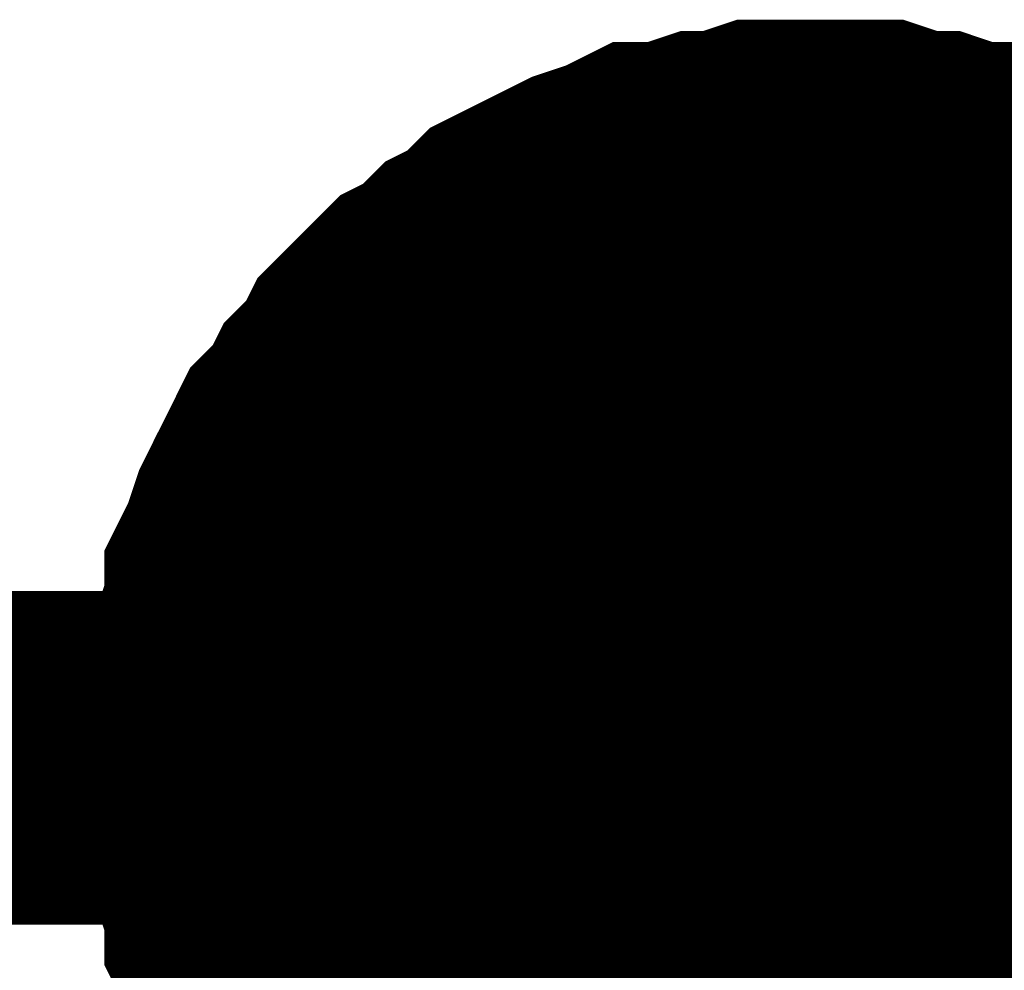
# Model space of a CAD drawing. Header units: inches. Extents: x 0 to 17, y 0 to 11.
# Tile 40 of 114: x 4.0223 to 4.0571, y 6.2422 to 6.2759. Entities that reach past the tile are written whole.
import ezdxf

# ---------------------------------------------------------------- set-up
doc = ezdxf.new("R2010")
doc.units = ezdxf.units.IN
doc.header["$MEASUREMENT"] = 0
doc.layers.add('Sheet', color=255, linetype='Continuous')

msp = doc.modelspace()

# ---------------------------------------------------------------- linework, layer by layer
at = {"layer": 'Sheet'}
for points in [[(4.030364, 6.249748, 0.0118, 0.0118, 0), (4.030364, 6.250937, 0.0118, 0.0118, 0), (4.030364, 6.25173, 0.0118, 0.0118, 0), (4.03076, 6.25292, 0.0118, 0.0118, 0), (4.03076, 6.253713, 0.0118, 0.0118, 0), (4.031157, 6.254902, 0.0118, 0.0118, 0), (4.031157, 6.255695, 0.0118, 0.0118, 0), (4.031553, 6.256488, 0.0118, 0.0118, 0), (4.03195, 6.257677, 0.0118, 0.0118, 0), (4.032346, 6.25847, 0.0118, 0.0118, 0), (4.032743, 6.259263, 0.0118, 0.0118, 0), (4.033139, 6.260056, 0.0118, 0.0118, 0), (4.033932, 6.260849, 0.0118, 0.0118, 0), (4.034328, 6.261642, 0.0118, 0.0118, 0), (4.035121, 6.262435, 0.0118, 0.0118, 0), (4.035518, 6.263228, 0.0118, 0.0118, 0), (4.036311, 6.264021, 0.0118, 0.0118, 0), (4.037104, 6.264814, 0.0118, 0.0118, 0), (4.037896, 6.26521, 0.0118, 0.0118, 0), (4.038689, 6.266003, 0.0118, 0.0118, 0), (4.039482, 6.2664, 0.0118, 0.0118, 0), (4.040275, 6.267193, 0.0118, 0.0118, 0), (4.041068, 6.267589, 0.0118, 0.0118, 0), (4.041861, 6.267986, 0.0118, 0.0118, 0), (4.042654, 6.268382, 0.0118, 0.0118, 0), (4.043843, 6.268779, 0.0118, 0.0118, 0), (4.044636, 6.269175, 0.0118, 0.0118, 0), (4.045429, 6.269175, 0.0118, 0.0118, 0), (4.046618, 6.269572, 0.0118, 0.0118, 0), (4.047411, 6.269572, 0.0118, 0.0118, 0), (4.048601, 6.269968, 0.0118, 0.0118, 0), (4.049394, 6.269968, 0.0118, 0.0118, 0), (4.050583, 6.269968, 0.0118, 0.0118, 0)], [(4.030364, 6.249748, 0.0118, 0.0118, 0), (4.030364, 6.250937, 0.0118, 0.0118, 0), (4.030364, 6.25173, 0.0118, 0.0118, 0), (4.03076, 6.25292, 0.0118, 0.0118, 0), (4.03076, 6.253713, 0.0118, 0.0118, 0), (4.031157, 6.254902, 0.0118, 0.0118, 0), (4.031157, 6.255695, 0.0118, 0.0118, 0), (4.031553, 6.256488, 0.0118, 0.0118, 0), (4.03195, 6.257677, 0.0118, 0.0118, 0), (4.032346, 6.25847, 0.0118, 0.0118, 0), (4.032743, 6.259263, 0.0118, 0.0118, 0), (4.033139, 6.260056, 0.0118, 0.0118, 0), (4.033932, 6.260849, 0.0118, 0.0118, 0), (4.034328, 6.261642, 0.0118, 0.0118, 0), (4.035121, 6.262435, 0.0118, 0.0118, 0), (4.035518, 6.263228, 0.0118, 0.0118, 0), (4.036311, 6.264021, 0.0118, 0.0118, 0), (4.037104, 6.264814, 0.0118, 0.0118, 0), (4.037896, 6.26521, 0.0118, 0.0118, 0), (4.038689, 6.266003, 0.0118, 0.0118, 0), (4.039482, 6.2664, 0.0118, 0.0118, 0), (4.040275, 6.267193, 0.0118, 0.0118, 0), (4.041068, 6.267589, 0.0118, 0.0118, 0), (4.041861, 6.267986, 0.0118, 0.0118, 0), (4.042654, 6.268382, 0.0118, 0.0118, 0), (4.043843, 6.268779, 0.0118, 0.0118, 0), (4.044636, 6.269175, 0.0118, 0.0118, 0), (4.045429, 6.269175, 0.0118, 0.0118, 0), (4.046618, 6.269572, 0.0118, 0.0118, 0), (4.047411, 6.269572, 0.0118, 0.0118, 0), (4.048601, 6.269968, 0.0118, 0.0118, 0), (4.049394, 6.269968, 0.0118, 0.0118, 0), (4.050583, 6.269968, 0.0118, 0.0118, 0)], [(4.030364, 6.249748, 0.0118, 0.0118, 0), (4.030364, 6.250937, 0.0118, 0.0118, 0), (4.030364, 6.25173, 0.0118, 0.0118, 0), (4.03076, 6.25292, 0.0118, 0.0118, 0), (4.03076, 6.253713, 0.0118, 0.0118, 0), (4.031157, 6.254902, 0.0118, 0.0118, 0), (4.031157, 6.255695, 0.0118, 0.0118, 0), (4.031553, 6.256488, 0.0118, 0.0118, 0), (4.03195, 6.257677, 0.0118, 0.0118, 0), (4.032346, 6.25847, 0.0118, 0.0118, 0), (4.032743, 6.259263, 0.0118, 0.0118, 0), (4.033139, 6.260056, 0.0118, 0.0118, 0), (4.033932, 6.260849, 0.0118, 0.0118, 0), (4.034328, 6.261642, 0.0118, 0.0118, 0), (4.035121, 6.262435, 0.0118, 0.0118, 0), (4.035518, 6.263228, 0.0118, 0.0118, 0), (4.036311, 6.264021, 0.0118, 0.0118, 0), (4.037104, 6.264814, 0.0118, 0.0118, 0), (4.037896, 6.26521, 0.0118, 0.0118, 0), (4.038689, 6.266003, 0.0118, 0.0118, 0), (4.039482, 6.2664, 0.0118, 0.0118, 0), (4.040275, 6.267193, 0.0118, 0.0118, 0), (4.041068, 6.267589, 0.0118, 0.0118, 0), (4.041861, 6.267986, 0.0118, 0.0118, 0), (4.042654, 6.268382, 0.0118, 0.0118, 0), (4.043843, 6.268779, 0.0118, 0.0118, 0), (4.044636, 6.269175, 0.0118, 0.0118, 0), (4.045429, 6.269175, 0.0118, 0.0118, 0), (4.046618, 6.269572, 0.0118, 0.0118, 0), (4.047411, 6.269572, 0.0118, 0.0118, 0), (4.048601, 6.269968, 0.0118, 0.0118, 0), (4.049394, 6.269968, 0.0118, 0.0118, 0), (4.050583, 6.269968, 0.0118, 0.0118, 0)], [(4.030364, 6.249748, 0.0118, 0.0118, 0), (4.030364, 6.250937, 0.0118, 0.0118, 0), (4.030364, 6.25173, 0.0118, 0.0118, 0), (4.03076, 6.25292, 0.0118, 0.0118, 0), (4.03076, 6.253713, 0.0118, 0.0118, 0), (4.031157, 6.254902, 0.0118, 0.0118, 0), (4.031157, 6.255695, 0.0118, 0.0118, 0), (4.031553, 6.256488, 0.0118, 0.0118, 0), (4.03195, 6.257677, 0.0118, 0.0118, 0), (4.032346, 6.25847, 0.0118, 0.0118, 0), (4.032743, 6.259263, 0.0118, 0.0118, 0), (4.033139, 6.260056, 0.0118, 0.0118, 0), (4.033932, 6.260849, 0.0118, 0.0118, 0), (4.034328, 6.261642, 0.0118, 0.0118, 0), (4.035121, 6.262435, 0.0118, 0.0118, 0), (4.035518, 6.263228, 0.0118, 0.0118, 0), (4.036311, 6.264021, 0.0118, 0.0118, 0), (4.037104, 6.264814, 0.0118, 0.0118, 0), (4.037896, 6.26521, 0.0118, 0.0118, 0), (4.038689, 6.266003, 0.0118, 0.0118, 0), (4.039482, 6.2664, 0.0118, 0.0118, 0), (4.040275, 6.267193, 0.0118, 0.0118, 0), (4.041068, 6.267589, 0.0118, 0.0118, 0), (4.041861, 6.267986, 0.0118, 0.0118, 0), (4.042654, 6.268382, 0.0118, 0.0118, 0), (4.043843, 6.268779, 0.0118, 0.0118, 0), (4.044636, 6.269175, 0.0118, 0.0118, 0), (4.045429, 6.269175, 0.0118, 0.0118, 0), (4.046618, 6.269572, 0.0118, 0.0118, 0), (4.047411, 6.269572, 0.0118, 0.0118, 0), (4.048601, 6.269968, 0.0118, 0.0118, 0), (4.049394, 6.269968, 0.0118, 0.0118, 0), (4.050583, 6.269968, 0.0118, 0.0118, 0)], [(4.050583, 6.269968, 0.0118, 0.0118, 0), (4.050583, 6.269968, 0.0118, 0.0118, 0)], [(4.050583, 6.269968, 0.0118, 0.0118, 0), (4.051772, 6.269968, 0.0118, 0.0118, 0), (4.052565, 6.269968, 0.0118, 0.0118, 0), (4.053755, 6.269572, 0.0118, 0.0118, 0), (4.054548, 6.269572, 0.0118, 0.0118, 0), (4.055737, 6.269175, 0.0118, 0.0118, 0), (4.05653, 6.269175, 0.0118, 0.0118, 0), (4.057323, 6.268779, 0.0118, 0.0118, 0), (4.058512, 6.268382, 0.0118, 0.0118, 0), (4.059305, 6.267986, 0.0118, 0.0118, 0), (4.060098, 6.267589, 0.0118, 0.0118, 0), (4.060891, 6.267193, 0.0118, 0.0118, 0), (4.061684, 6.2664, 0.0118, 0.0118, 0), (4.062477, 6.266003, 0.0118, 0.0118, 0), (4.06327, 6.26521, 0.0118, 0.0118, 0)], [(4.050583, 6.269968, 0.0118, 0.0118, 0), (4.050583, 6.269968, 0.0118, 0.0118, 0)], [(4.050583, 6.269968, 0.0118, 0.0118, 0), (4.051772, 6.269968, 0.0118, 0.0118, 0), (4.052565, 6.269968, 0.0118, 0.0118, 0), (4.053755, 6.269572, 0.0118, 0.0118, 0), (4.054548, 6.269572, 0.0118, 0.0118, 0), (4.055737, 6.269175, 0.0118, 0.0118, 0), (4.05653, 6.269175, 0.0118, 0.0118, 0), (4.057323, 6.268779, 0.0118, 0.0118, 0), (4.058512, 6.268382, 0.0118, 0.0118, 0), (4.059305, 6.267986, 0.0118, 0.0118, 0), (4.060098, 6.267589, 0.0118, 0.0118, 0), (4.060891, 6.267193, 0.0118, 0.0118, 0), (4.061684, 6.2664, 0.0118, 0.0118, 0), (4.062477, 6.266003, 0.0118, 0.0118, 0), (4.06327, 6.26521, 0.0118, 0.0118, 0)], [(4.050583, 6.269968, 0.0118, 0.0118, 0), (4.050583, 6.269968, 0.0118, 0.0118, 0)], [(4.050583, 6.269968, 0.0118, 0.0118, 0), (4.051772, 6.269968, 0.0118, 0.0118, 0), (4.052565, 6.269968, 0.0118, 0.0118, 0), (4.053755, 6.269572, 0.0118, 0.0118, 0), (4.054548, 6.269572, 0.0118, 0.0118, 0), (4.055737, 6.269175, 0.0118, 0.0118, 0), (4.05653, 6.269175, 0.0118, 0.0118, 0), (4.057323, 6.268779, 0.0118, 0.0118, 0), (4.058512, 6.268382, 0.0118, 0.0118, 0), (4.059305, 6.267986, 0.0118, 0.0118, 0), (4.060098, 6.267589, 0.0118, 0.0118, 0), (4.060891, 6.267193, 0.0118, 0.0118, 0), (4.061684, 6.2664, 0.0118, 0.0118, 0), (4.062477, 6.266003, 0.0118, 0.0118, 0), (4.06327, 6.26521, 0.0118, 0.0118, 0)], [(4.050583, 6.269968, 0.0118, 0.0118, 0), (4.050583, 6.269968, 0.0118, 0.0118, 0)], [(4.050583, 6.269968, 0.0118, 0.0118, 0), (4.051772, 6.269968, 0.0118, 0.0118, 0), (4.052565, 6.269968, 0.0118, 0.0118, 0), (4.053755, 6.269572, 0.0118, 0.0118, 0), (4.054548, 6.269572, 0.0118, 0.0118, 0), (4.055737, 6.269175, 0.0118, 0.0118, 0), (4.05653, 6.269175, 0.0118, 0.0118, 0), (4.057323, 6.268779, 0.0118, 0.0118, 0), (4.058512, 6.268382, 0.0118, 0.0118, 0), (4.059305, 6.267986, 0.0118, 0.0118, 0), (4.060098, 6.267589, 0.0118, 0.0118, 0), (4.060891, 6.267193, 0.0118, 0.0118, 0), (4.061684, 6.2664, 0.0118, 0.0118, 0), (4.062477, 6.266003, 0.0118, 0.0118, 0), (4.06327, 6.26521, 0.0118, 0.0118, 0)], [(4.030364, 6.249748, 0.0039, 0.0039, 0), (4.030364, 6.250937, 0.0039, 0.0039, 0), (4.030364, 6.25173, 0.0039, 0.0039, 0), (4.03076, 6.25292, 0.0039, 0.0039, 0), (4.03076, 6.253713, 0.0039, 0.0039, 0), (4.031157, 6.254902, 0.0039, 0.0039, 0), (4.031157, 6.255695, 0.0039, 0.0039, 0), (4.031553, 6.256488, 0.0039, 0.0039, 0), (4.03195, 6.257677, 0.0039, 0.0039, 0), (4.032346, 6.25847, 0.0039, 0.0039, 0), (4.032743, 6.259263, 0.0039, 0.0039, 0), (4.033139, 6.260056, 0.0039, 0.0039, 0), (4.033932, 6.260849, 0.0039, 0.0039, 0), (4.034328, 6.261642, 0.0039, 0.0039, 0), (4.035121, 6.262435, 0.0039, 0.0039, 0), (4.035518, 6.263228, 0.0039, 0.0039, 0), (4.036311, 6.264021, 0.0039, 0.0039, 0), (4.037104, 6.264814, 0.0039, 0.0039, 0), (4.037896, 6.26521, 0.0039, 0.0039, 0), (4.038689, 6.266003, 0.0039, 0.0039, 0), (4.039482, 6.2664, 0.0039, 0.0039, 0), (4.040275, 6.267193, 0.0039, 0.0039, 0), (4.041068, 6.267589, 0.0039, 0.0039, 0), (4.041861, 6.267986, 0.0039, 0.0039, 0), (4.042654, 6.268382, 0.0039, 0.0039, 0), (4.043843, 6.268779, 0.0039, 0.0039, 0), (4.044636, 6.269175, 0.0039, 0.0039, 0), (4.045429, 6.269175, 0.0039, 0.0039, 0), (4.046618, 6.269572, 0.0039, 0.0039, 0), (4.047411, 6.269572, 0.0039, 0.0039, 0), (4.048601, 6.269968, 0.0039, 0.0039, 0), (4.049394, 6.269968, 0.0039, 0.0039, 0), (4.050583, 6.269968, 0.0039, 0.0039, 0)], [(4.030364, 6.249748, 0.0039, 0.0039, 0), (4.030364, 6.250937, 0.0039, 0.0039, 0), (4.030364, 6.25173, 0.0039, 0.0039, 0), (4.03076, 6.25292, 0.0039, 0.0039, 0), (4.03076, 6.253713, 0.0039, 0.0039, 0), (4.031157, 6.254902, 0.0039, 0.0039, 0), (4.031157, 6.255695, 0.0039, 0.0039, 0), (4.031553, 6.256488, 0.0039, 0.0039, 0), (4.03195, 6.257677, 0.0039, 0.0039, 0), (4.032346, 6.25847, 0.0039, 0.0039, 0), (4.032743, 6.259263, 0.0039, 0.0039, 0), (4.033139, 6.260056, 0.0039, 0.0039, 0), (4.033932, 6.260849, 0.0039, 0.0039, 0), (4.034328, 6.261642, 0.0039, 0.0039, 0), (4.035121, 6.262435, 0.0039, 0.0039, 0), (4.035518, 6.263228, 0.0039, 0.0039, 0), (4.036311, 6.264021, 0.0039, 0.0039, 0), (4.037104, 6.264814, 0.0039, 0.0039, 0), (4.037896, 6.26521, 0.0039, 0.0039, 0), (4.038689, 6.266003, 0.0039, 0.0039, 0), (4.039482, 6.2664, 0.0039, 0.0039, 0), (4.040275, 6.267193, 0.0039, 0.0039, 0), (4.041068, 6.267589, 0.0039, 0.0039, 0), (4.041861, 6.267986, 0.0039, 0.0039, 0), (4.042654, 6.268382, 0.0039, 0.0039, 0), (4.043843, 6.268779, 0.0039, 0.0039, 0), (4.044636, 6.269175, 0.0039, 0.0039, 0), (4.045429, 6.269175, 0.0039, 0.0039, 0), (4.046618, 6.269572, 0.0039, 0.0039, 0), (4.047411, 6.269572, 0.0039, 0.0039, 0), (4.048601, 6.269968, 0.0039, 0.0039, 0), (4.049394, 6.269968, 0.0039, 0.0039, 0), (4.050583, 6.269968, 0.0039, 0.0039, 0)], [(4.030364, 6.249748, 0.0039, 0.0039, 0), (4.030364, 6.250937, 0.0039, 0.0039, 0), (4.030364, 6.25173, 0.0039, 0.0039, 0), (4.03076, 6.25292, 0.0039, 0.0039, 0), (4.03076, 6.253713, 0.0039, 0.0039, 0), (4.031157, 6.254902, 0.0039, 0.0039, 0), (4.031157, 6.255695, 0.0039, 0.0039, 0), (4.031553, 6.256488, 0.0039, 0.0039, 0), (4.03195, 6.257677, 0.0039, 0.0039, 0), (4.032346, 6.25847, 0.0039, 0.0039, 0), (4.032743, 6.259263, 0.0039, 0.0039, 0), (4.033139, 6.260056, 0.0039, 0.0039, 0), (4.033932, 6.260849, 0.0039, 0.0039, 0), (4.034328, 6.261642, 0.0039, 0.0039, 0), (4.035121, 6.262435, 0.0039, 0.0039, 0), (4.035518, 6.263228, 0.0039, 0.0039, 0), (4.036311, 6.264021, 0.0039, 0.0039, 0), (4.037104, 6.264814, 0.0039, 0.0039, 0), (4.037896, 6.26521, 0.0039, 0.0039, 0), (4.038689, 6.266003, 0.0039, 0.0039, 0), (4.039482, 6.2664, 0.0039, 0.0039, 0), (4.040275, 6.267193, 0.0039, 0.0039, 0), (4.041068, 6.267589, 0.0039, 0.0039, 0), (4.041861, 6.267986, 0.0039, 0.0039, 0), (4.042654, 6.268382, 0.0039, 0.0039, 0), (4.043843, 6.268779, 0.0039, 0.0039, 0), (4.044636, 6.269175, 0.0039, 0.0039, 0), (4.045429, 6.269175, 0.0039, 0.0039, 0), (4.046618, 6.269572, 0.0039, 0.0039, 0), (4.047411, 6.269572, 0.0039, 0.0039, 0), (4.048601, 6.269968, 0.0039, 0.0039, 0), (4.049394, 6.269968, 0.0039, 0.0039, 0), (4.050583, 6.269968, 0.0039, 0.0039, 0)], [(4.030364, 6.249748, 0.0039, 0.0039, 0), (4.030364, 6.250937, 0.0039, 0.0039, 0), (4.030364, 6.25173, 0.0039, 0.0039, 0), (4.03076, 6.25292, 0.0039, 0.0039, 0), (4.03076, 6.253713, 0.0039, 0.0039, 0), (4.031157, 6.254902, 0.0039, 0.0039, 0), (4.031157, 6.255695, 0.0039, 0.0039, 0), (4.031553, 6.256488, 0.0039, 0.0039, 0), (4.03195, 6.257677, 0.0039, 0.0039, 0), (4.032346, 6.25847, 0.0039, 0.0039, 0), (4.032743, 6.259263, 0.0039, 0.0039, 0), (4.033139, 6.260056, 0.0039, 0.0039, 0), (4.033932, 6.260849, 0.0039, 0.0039, 0), (4.034328, 6.261642, 0.0039, 0.0039, 0), (4.035121, 6.262435, 0.0039, 0.0039, 0), (4.035518, 6.263228, 0.0039, 0.0039, 0), (4.036311, 6.264021, 0.0039, 0.0039, 0), (4.037104, 6.264814, 0.0039, 0.0039, 0), (4.037896, 6.26521, 0.0039, 0.0039, 0), (4.038689, 6.266003, 0.0039, 0.0039, 0), (4.039482, 6.2664, 0.0039, 0.0039, 0), (4.040275, 6.267193, 0.0039, 0.0039, 0), (4.041068, 6.267589, 0.0039, 0.0039, 0), (4.041861, 6.267986, 0.0039, 0.0039, 0), (4.042654, 6.268382, 0.0039, 0.0039, 0), (4.043843, 6.268779, 0.0039, 0.0039, 0), (4.044636, 6.269175, 0.0039, 0.0039, 0), (4.045429, 6.269175, 0.0039, 0.0039, 0), (4.046618, 6.269572, 0.0039, 0.0039, 0), (4.047411, 6.269572, 0.0039, 0.0039, 0), (4.048601, 6.269968, 0.0039, 0.0039, 0), (4.049394, 6.269968, 0.0039, 0.0039, 0), (4.050583, 6.269968, 0.0039, 0.0039, 0)], [(4.050583, 6.269968, 0.0039, 0.0039, 0), (4.050583, 6.269968, 0.0039, 0.0039, 0)], [(4.050583, 6.269968, 0.0039, 0.0039, 0), (4.051772, 6.269968, 0.0039, 0.0039, 0), (4.052565, 6.269968, 0.0039, 0.0039, 0), (4.053755, 6.269572, 0.0039, 0.0039, 0), (4.054548, 6.269572, 0.0039, 0.0039, 0), (4.055737, 6.269175, 0.0039, 0.0039, 0), (4.05653, 6.269175, 0.0039, 0.0039, 0), (4.057323, 6.268779, 0.0039, 0.0039, 0), (4.058512, 6.268382, 0.0039, 0.0039, 0), (4.059305, 6.267986, 0.0039, 0.0039, 0)], [(4.050583, 6.269968, 0.0039, 0.0039, 0), (4.050583, 6.269968, 0.0039, 0.0039, 0)], [(4.050583, 6.269968, 0.0039, 0.0039, 0), (4.051772, 6.269968, 0.0039, 0.0039, 0), (4.052565, 6.269968, 0.0039, 0.0039, 0), (4.053755, 6.269572, 0.0039, 0.0039, 0), (4.054548, 6.269572, 0.0039, 0.0039, 0), (4.055737, 6.269175, 0.0039, 0.0039, 0), (4.05653, 6.269175, 0.0039, 0.0039, 0), (4.057323, 6.268779, 0.0039, 0.0039, 0), (4.058512, 6.268382, 0.0039, 0.0039, 0), (4.059305, 6.267986, 0.0039, 0.0039, 0)], [(4.050583, 6.269968, 0.0039, 0.0039, 0), (4.050583, 6.269968, 0.0039, 0.0039, 0)], [(4.050583, 6.269968, 0.0039, 0.0039, 0), (4.051772, 6.269968, 0.0039, 0.0039, 0), (4.052565, 6.269968, 0.0039, 0.0039, 0), (4.053755, 6.269572, 0.0039, 0.0039, 0), (4.054548, 6.269572, 0.0039, 0.0039, 0), (4.055737, 6.269175, 0.0039, 0.0039, 0), (4.05653, 6.269175, 0.0039, 0.0039, 0), (4.057323, 6.268779, 0.0039, 0.0039, 0), (4.058512, 6.268382, 0.0039, 0.0039, 0), (4.059305, 6.267986, 0.0039, 0.0039, 0)], [(4.050583, 6.269968, 0.0039, 0.0039, 0), (4.050583, 6.269968, 0.0039, 0.0039, 0)], [(4.050583, 6.269968, 0.0039, 0.0039, 0), (4.051772, 6.269968, 0.0039, 0.0039, 0), (4.052565, 6.269968, 0.0039, 0.0039, 0), (4.053755, 6.269572, 0.0039, 0.0039, 0), (4.054548, 6.269572, 0.0039, 0.0039, 0), (4.055737, 6.269175, 0.0039, 0.0039, 0), (4.05653, 6.269175, 0.0039, 0.0039, 0), (4.057323, 6.268779, 0.0039, 0.0039, 0), (4.058512, 6.268382, 0.0039, 0.0039, 0), (4.059305, 6.267986, 0.0039, 0.0039, 0)], [(3.600606, 6.149834, 0.0118, 0.0118, 0), (3.600606, 6.249748, 0.0118, 0.0118, 0), (4.050583, 6.249748, 0.0118, 0.0118, 0), (4.450606, 6.249748, 0.0118, 0.0118, 0), (4.450606, 6.149834, 0.0118, 0.0118, 0)], [(4.035518, 6.236267, 0.0118, 0.0118, 0), (4.035121, 6.23706, 0.0118, 0.0118, 0), (4.034328, 6.237853, 0.0118, 0.0118, 0), (4.033932, 6.238646, 0.0118, 0.0118, 0), (4.033139, 6.239439, 0.0118, 0.0118, 0), (4.032743, 6.240232, 0.0118, 0.0118, 0), (4.032346, 6.241025, 0.0118, 0.0118, 0), (4.03195, 6.241818, 0.0118, 0.0118, 0), (4.031553, 6.243007, 0.0118, 0.0118, 0), (4.031157, 6.2438, 0.0118, 0.0118, 0), (4.031157, 6.244593, 0.0118, 0.0118, 0), (4.03076, 6.245783, 0.0118, 0.0118, 0), (4.03076, 6.246576, 0.0118, 0.0118, 0), (4.030364, 6.247765, 0.0118, 0.0118, 0), (4.030364, 6.248558, 0.0118, 0.0118, 0), (4.030364, 6.249748, 0.0118, 0.0118, 0)], [(4.030364, 6.249748, 0.0118, 0.0118, 0), (4.030364, 6.249748, 0.0118, 0.0118, 0)], [(4.035518, 6.236267, 0.0118, 0.0118, 0), (4.035121, 6.23706, 0.0118, 0.0118, 0), (4.034328, 6.237853, 0.0118, 0.0118, 0), (4.033932, 6.238646, 0.0118, 0.0118, 0), (4.033139, 6.239439, 0.0118, 0.0118, 0), (4.032743, 6.240232, 0.0118, 0.0118, 0), (4.032346, 6.241025, 0.0118, 0.0118, 0), (4.03195, 6.241818, 0.0118, 0.0118, 0), (4.031553, 6.243007, 0.0118, 0.0118, 0), (4.031157, 6.2438, 0.0118, 0.0118, 0), (4.031157, 6.244593, 0.0118, 0.0118, 0), (4.03076, 6.245783, 0.0118, 0.0118, 0), (4.03076, 6.246576, 0.0118, 0.0118, 0), (4.030364, 6.247765, 0.0118, 0.0118, 0), (4.030364, 6.248558, 0.0118, 0.0118, 0), (4.030364, 6.249748, 0.0118, 0.0118, 0)], [(4.030364, 6.249748, 0.0118, 0.0118, 0), (4.030364, 6.249748, 0.0118, 0.0118, 0)], [(4.035518, 6.236267, 0.0118, 0.0118, 0), (4.035121, 6.23706, 0.0118, 0.0118, 0), (4.034328, 6.237853, 0.0118, 0.0118, 0), (4.033932, 6.238646, 0.0118, 0.0118, 0), (4.033139, 6.239439, 0.0118, 0.0118, 0), (4.032743, 6.240232, 0.0118, 0.0118, 0), (4.032346, 6.241025, 0.0118, 0.0118, 0), (4.03195, 6.241818, 0.0118, 0.0118, 0), (4.031553, 6.243007, 0.0118, 0.0118, 0), (4.031157, 6.2438, 0.0118, 0.0118, 0), (4.031157, 6.244593, 0.0118, 0.0118, 0), (4.03076, 6.245783, 0.0118, 0.0118, 0), (4.03076, 6.246576, 0.0118, 0.0118, 0), (4.030364, 6.247765, 0.0118, 0.0118, 0), (4.030364, 6.248558, 0.0118, 0.0118, 0), (4.030364, 6.249748, 0.0118, 0.0118, 0)], [(4.030364, 6.249748, 0.0118, 0.0118, 0), (4.030364, 6.249748, 0.0118, 0.0118, 0)], [(4.035518, 6.236267, 0.0118, 0.0118, 0), (4.035121, 6.23706, 0.0118, 0.0118, 0), (4.034328, 6.237853, 0.0118, 0.0118, 0), (4.033932, 6.238646, 0.0118, 0.0118, 0), (4.033139, 6.239439, 0.0118, 0.0118, 0), (4.032743, 6.240232, 0.0118, 0.0118, 0), (4.032346, 6.241025, 0.0118, 0.0118, 0), (4.03195, 6.241818, 0.0118, 0.0118, 0), (4.031553, 6.243007, 0.0118, 0.0118, 0), (4.031157, 6.2438, 0.0118, 0.0118, 0), (4.031157, 6.244593, 0.0118, 0.0118, 0), (4.03076, 6.245783, 0.0118, 0.0118, 0), (4.03076, 6.246576, 0.0118, 0.0118, 0), (4.030364, 6.247765, 0.0118, 0.0118, 0), (4.030364, 6.248558, 0.0118, 0.0118, 0), (4.030364, 6.249748, 0.0118, 0.0118, 0)], [(4.030364, 6.249748, 0.0118, 0.0118, 0), (4.030364, 6.249748, 0.0118, 0.0118, 0)], [(4.050583, 6.149834, 0.0118, 0.0118, 0), (4.050583, 6.249748, 0.0118, 0.0118, 0)], [(4.032743, 6.240232, 0.0039, 0.0039, 0), (4.032346, 6.241025, 0.0039, 0.0039, 0), (4.03195, 6.241818, 0.0039, 0.0039, 0), (4.031553, 6.243007, 0.0039, 0.0039, 0), (4.031157, 6.2438, 0.0039, 0.0039, 0), (4.031157, 6.244593, 0.0039, 0.0039, 0), (4.03076, 6.245783, 0.0039, 0.0039, 0), (4.03076, 6.246576, 0.0039, 0.0039, 0), (4.030364, 6.247765, 0.0039, 0.0039, 0), (4.030364, 6.248558, 0.0039, 0.0039, 0), (4.030364, 6.249748, 0.0039, 0.0039, 0)], [(4.030364, 6.249748, 0.0039, 0.0039, 0), (4.030364, 6.249748, 0.0039, 0.0039, 0)], [(4.032743, 6.240232, 0.0039, 0.0039, 0), (4.032346, 6.241025, 0.0039, 0.0039, 0), (4.03195, 6.241818, 0.0039, 0.0039, 0), (4.031553, 6.243007, 0.0039, 0.0039, 0), (4.031157, 6.2438, 0.0039, 0.0039, 0), (4.031157, 6.244593, 0.0039, 0.0039, 0), (4.03076, 6.245783, 0.0039, 0.0039, 0), (4.03076, 6.246576, 0.0039, 0.0039, 0), (4.030364, 6.247765, 0.0039, 0.0039, 0), (4.030364, 6.248558, 0.0039, 0.0039, 0), (4.030364, 6.249748, 0.0039, 0.0039, 0)], [(4.030364, 6.249748, 0.0039, 0.0039, 0), (4.030364, 6.249748, 0.0039, 0.0039, 0)], [(4.032743, 6.240232, 0.0039, 0.0039, 0), (4.032346, 6.241025, 0.0039, 0.0039, 0), (4.03195, 6.241818, 0.0039, 0.0039, 0), (4.031553, 6.243007, 0.0039, 0.0039, 0), (4.031157, 6.2438, 0.0039, 0.0039, 0), (4.031157, 6.244593, 0.0039, 0.0039, 0), (4.03076, 6.245783, 0.0039, 0.0039, 0), (4.03076, 6.246576, 0.0039, 0.0039, 0), (4.030364, 6.247765, 0.0039, 0.0039, 0), (4.030364, 6.248558, 0.0039, 0.0039, 0), (4.030364, 6.249748, 0.0039, 0.0039, 0)], [(4.030364, 6.249748, 0.0039, 0.0039, 0), (4.030364, 6.249748, 0.0039, 0.0039, 0)], [(4.032743, 6.240232, 0.0039, 0.0039, 0), (4.032346, 6.241025, 0.0039, 0.0039, 0), (4.03195, 6.241818, 0.0039, 0.0039, 0), (4.031553, 6.243007, 0.0039, 0.0039, 0), (4.031157, 6.2438, 0.0039, 0.0039, 0), (4.031157, 6.244593, 0.0039, 0.0039, 0), (4.03076, 6.245783, 0.0039, 0.0039, 0), (4.03076, 6.246576, 0.0039, 0.0039, 0), (4.030364, 6.247765, 0.0039, 0.0039, 0), (4.030364, 6.248558, 0.0039, 0.0039, 0), (4.030364, 6.249748, 0.0039, 0.0039, 0)], [(4.030364, 6.249748, 0.0039, 0.0039, 0), (4.030364, 6.249748, 0.0039, 0.0039, 0)]]:
    msp.add_lwpolyline(points, format="xyseb", dxfattribs=at)
msp.add_lwpolyline([(4.04, 6.25, 0.02, 0.02, 1), (4.06, 6.25, 0.02, 0.02, 1)], format="xyseb", close=True, dxfattribs=at)

doc.saveas('drawing.dxf')
